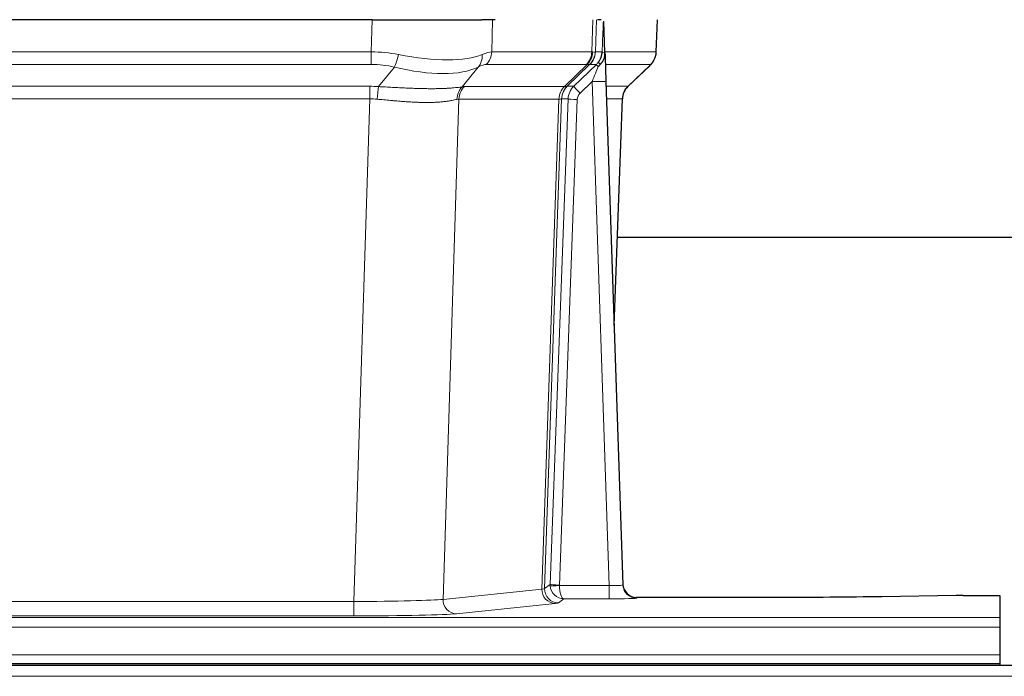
# Model space of a CAD drawing. Header units: inches. Extents: x 0 to 20790, y -12 to 14700.
# Tile 89 of 184: x 3256 to 3470, y 11952 to 12095. Entities that reach past the tile are written whole.
import ezdxf

# ---------------------------------------------------------------- set-up
doc = ezdxf.new("R2010")
doc.units = ezdxf.units.IN
doc.layers.add('1', color=7, linetype='Continuous', true_color=0xffffff)

msp = doc.modelspace()

# ---------------------------------------------------------------- linework, layer by layer
at = {"layer": '1', "color": 2, "linetype": 'Continuous', "lineweight": 25}
for p, q in [((3332.336, 12094.525), (3117.113, 12094.525)), ((3332.336, 12094.525), (3356.195, 12094.525)), ((3359.09, 12094.525), (3356.195, 12094.525)), ((3382.129, 12094.525), (3381.344, 12094.525)), ((3382.936, 12087.364), (3382.709, 12094.094)), ((3394.074, 12087.515), (3394.322, 12094.525)), ((3382.938, 12087.314), (3382.936, 12087.364)), ((3387.924, 12080), (3392.661, 12084.51)), ((3383.146, 12081.046), (3386.834, 11971.67)), ((3384.934, 12028.022), (3386.713, 12077.295)), ((3553.841, 12047.153), (3385.687, 12047.153)), ((3386.834, 11971.67), (3386.842, 11971.536)), ((3419.725, 11968.904), (3389.822, 11968.904)), ((3459.269, 11969.313), (3443.104, 11969.068)), ((3460.767, 11969.323), (3468.725, 11969.323)), ((3468.725, 11969.323), (3468.725, 11964.55)), ((3468.725, 11964.55), (3468.725, 11962.481)), ((3468.725, 11962.481), (3468.725, 11956.455)), ((3468.725, 11956.455), (3468.725, 11954.525)), ((3955.225, 11954.13), (2978.225, 11954.13)), ((2980.725, 11954.525), (3468.725, 11954.525)), ((3468.725, 11954.525), (3468.725, 11954.13))]:
    msp.add_line(p, q, dxfattribs=at)
at = {"layer": '1', "color": 110, "linetype": 'Continuous', "lineweight": 13}
for p, q in [((3332.146, 12087.531), (3332.336, 12094.525)), ((3358.518, 12094.525), (3358.328, 12087.531)), ((3380.075, 12087.531), (3380.318, 12094.525)), ((3381.103, 12094.525), (3380.86, 12087.531)), ((3394.058, 12087.531), (3394.306, 12094.525)), ((3117.304, 12087.531), (3332.146, 12087.531)), ((3332.146, 12084.793), (3332.146, 12087.531)), ((3358.328, 12087.531), (3380.075, 12087.531)), ((3380.86, 12087.531), (3382.321, 12087.531)), ((3382.93, 12087.531), (3394.058, 12087.531)), ((3332.146, 12084.793), (3117.304, 12084.793)), ((3333.716, 12079.966), (3337.17, 12084.234)), ((3355.368, 12084.234), (3351.875, 12079.917)), ((3378.892, 12084.793), (3357.145, 12084.793)), ((3374.112, 12079.984), (3379.058, 12084.781)), ((3379.604, 12084.781), (3374.712, 12080.037)), ((3376.149, 12080.043), (3381.077, 12084.793)), ((3381.077, 12084.793), (3379.642, 12084.793)), ((3392.84, 12084.793), (3383.02, 12084.793)), ((3387.932, 12080.02), (3392.745, 12084.601)), ((3117.646, 12080.042), (3331.804, 12080.042)), ((3331.804, 12077.305), (3331.804, 12080.042)), ((3352.378, 12079.984), (3374.112, 12079.984)), ((3374.737, 12080.043), (3376.149, 12080.043)), ((3380.147, 12081.05), (3377.538, 12078.535)), ((3383.841, 11971.509), (3380.147, 12081.05)), ((3383.179, 12080.043), (3387.919, 12080.043)), ((3331.804, 12077.305), (3117.646, 12077.305)), ((3328.33, 11968.019), (3331.804, 12077.305)), ((3351.196, 12077.264), (3347.738, 11968.488)), ((3372.93, 12077.264), (3351.196, 12077.264)), ((3369.224, 11970.735), (3372.936, 12077.264)), ((3373.519, 12077.308), (3369.809, 11970.848)), ((3371.038, 11971.745), (3374.929, 12077.308)), ((3376.926, 12077.167), (3373.035, 11971.604)), ((3374.929, 12077.308), (3373.519, 12077.308)), ((3386.701, 12077.308), (3383.272, 12077.308)), ((3384.928, 12028.195), (3386.701, 12077.308)), ((3347.738, 11968.488), (3369.224, 11970.735)), ((3369.809, 11970.848), (3371.038, 11971.745)), ((3373.036, 11971.509), (3383.841, 11971.509)), ((3383.841, 11971.509), (3383.841, 11968.614)), ((3373.999, 11968.614), (3372.805, 11967.742)), ((3383.841, 11968.614), (3373.999, 11968.614)), ((3389.822, 11968.904), (3389.832, 11968.772)), ((3121.12, 11968.019), (3328.33, 11968.019)), ((3328.33, 11968.019), (3328.33, 11964.915)), ((3372.132, 11967.618), (3350.647, 11965.371)), ((2980.725, 11964.55), (3468.725, 11964.55)), ((3328.33, 11964.915), (3121.12, 11964.915)), ((2980.725, 11962.481), (3468.725, 11962.481)), ((2980.725, 11956.455), (3468.725, 11956.455)), ((3955.225, 11951.765), (2978.225, 11951.765))]:
    msp.add_line(p, q, dxfattribs=at)
for centre, major_axis, ratio, start_param, end_param in [((3331.496, 12064.67), (26.983, 1.545), 0.8452785, 1.2775604, 1.4983912), ((3337.17, 12087.112), (-0.881, -3.902), 0.2224052, 0.7930597, 1.5799958), ((3332.399, 12097.76), (-26.677, 8.186), 0.3267204, 1.882912, 2.7667489), ((3352.672, 12087.112), (1.736, -3.604), 0.8689501, 0.3464596, 1.1333957), ((3331.496, 12064.67), (27.492, 22.639), 0.1155218, 0.1441436, 0.3649744), ((3354.449, 12087.67), (0, -4), 0.9702957, 0.7679449, 1.5358897), ((3376.196, 12087.67), (0, -4), 0.9702957, 0.7679449, 1.5358897), ((3376.362, 12087.658), (-0.603, -3.954), 0.9772749, 0.9153799, 1.6837369), ((3376.827, 12087.658), (1.703, -3.619), 0.9971774, 0.3287851, 1.0971421), ((3376.865, 12087.67), (0, -4), 0.9993908, 0.7679449, 1.5358897), ((3353.065, 12064.67), (27.661, 22.629), 0.117212, 0.1096858, 0.141666), ((3354.216, 12097.76), (-26.658, 10.191), 0.0473724, 2.9456198, 3.0909709), ((3353.065, 12064.67), (27.808, 22.856), 0.0163197, 0.0204946, 0.0524748), ((3384.319, 12087.461), (-1.999, 0.077), 0.1036431, 0.0350743, 0.8106069), ((3390.063, 12087.67), (0, 4), 0.9993908, 3.9095375, 4.6774824), ((3331.496, 12061.793), (16.721, 16.271), 0.9721633, 0.5640914, 0.7849223), ((3332.399, 12097.76), (-25.873, 10.634), 0.4068526, 1.919368, 2.8032049), ((3334.192, 12061.793), (23.46, 22.829), 0.1194803, 0.122173, 0.3430038), ((3355.761, 12061.793), (23.636, 22.829), 0.1185166, 0.0901185, 0.1220988), ((3354.216, 12097.76), (-25.449, 12.923), 0.0600246, 2.9512599, 3.096611), ((3355.842, 12061.793), (23.81, 22.997), 0.0168486, 0.0174428, 0.049423), ((3380.147, 12081.12), (1.856, 4.567), 0.0053314, 4.6992705, 5.4949999), ((3382.465, 12083.354), (1.388, -1.44), 0.0242285, 3.1658454, 3.9417885), ((3378.3, 12087.67), (3.533, 1.889), 0.9978056, 4.9883752, 5.1348755), ((3383.052, 12084.009), (1.583, -1.222), 0.0276319, 3.169255, 3.9405385), ((3369.025, 12061.793), (23.826, 22.996), 0.016839, 6.1714068, 6.3006297), ((3331.014, 12056.042), (17.528, 16.98), 0.9676454, 0.7049972, 0.7848447), ((3333.716, 12077.089), (0.32, 3.987), 0.0824896, 0.7712526, 1.5399639), ((3354.571, 12077.039), (-0.926, 3.891), 0.9457602, 0.5436933, 1.3082514), ((3355.074, 12077.107), (0, 4), 0.9702957, 0.7679449, 1.5315264), ((3328.313, 12055.875), (24.592, 23.931), 0.1189226, 0.1216051, 0.196623), ((3376.809, 12077.107), (0, 4), 0.9702957, 0.7679449, 1.5315264), ((3376.814, 12077.107), (-0.019, 4), 0.9702844, 0.7633847, 1.5270253), ((3377.489, 12077.16), (-1.442, 3.731), 0.998056, 0.3995344, 1.1665625), ((3377.514, 12077.166), (0, 4), 0.9993908, 0.7679449, 1.5351916), ((3349.9, 12056.025), (24.848, 24.014), 0.0168508, 0.0174343, 0.0398873), ((3378.926, 12077.166), (2.83, 2.828), 0.9993905, 1.5533428, 2.3205896), ((3377.538, 12078.604), (1.388, -1.44), 0.0242285, 3.1658454, 4.7375178), ((3380.147, 12080.945), (2.998, 0.101), 0.0348797, 6.2820091, 7.8528054), ((3390.696, 12077.166), (0, -4), 0.9993908, 3.9095375, 4.6767843), ((3363.051, 12056.026), (24.879, 24.014), 0.016827, 6.2565923, 6.3006169), ((3378.926, 12077.096), (1.703, 1.052), 0.998638, 1.7848011, 2.5520479), ((3331.014, 12053.165), (2.819, 24.028), 0.8253155, 0.0219437, 0.1017913), ((3331.009, 12052.998), (20.559, 24.143), 0.118818, 0.0965283, 0.1715462), ((3352.678, 12053.149), (20.849, 24.157), 0.0182438, 0.0122069, 0.0346603), ((3376.926, 12077.237), (1.999, -0.074), 0.0348758, 3.1764983, 4.7136745), ((3365.828, 12053.148), (20.882, 24.158), 0.0154016, 6.2548756, 6.2989002), ((3372.132, 11970.617), (0.312, -2.984), 0.969741, 4.5720353, 6.175756), ((3349.806, 11970.763), (20.016, 0.105), 0.0266879, 6.037898, 6.2472222), ((3372.805, 11970.741), (1.769, -2.423), 0.9990158, 4.0464368, 5.6519121), ((3374.035, 11971.64), (0.383, 2.976), 0.9995819, 1.6634704, 1.7592358), ((3373.035, 11971.674), (1.999, -0.074), 0.0348758, 3.1764983, 4.7136745), ((3373.036, 11971.578), (-1.997, -0.118), 0.0348391, 0.0373692, 1.5687431), ((3373.999, 11971.613), (-0.98, 2.84), 0.9849493, 1.294853, 2.8045628), ((3374.035, 11971.57), (0.606, 0.798), 0.9977275, 2.1839018, 2.2796673), ((3373.999, 11971.613), (-0.028, 3), 0.3214645, 1.6026847, 3.1123946), ((3383.829, 11971.771), (-3.005, 0.103), 0.0869619, 1.577888, 3.1486843), ((3389.832, 11971.771), (-2.991, -0.235), 0.9996552, 0.0000105, 1.4923863), ((3328.323, 11968.516), (20.013, 0.095), 0.0248544, 4.7125895, 6.0379715), ((3350.647, 11968.37), (0.312, -2.984), 0.969741, 4.5720353, 6.175756), ((3383.829, 11968.772), (-6.003, 0), 0.0262109, 1.5728579, 3.1436542), ((3349.806, 11967.764), (23.014, 0), 0.0261612, 6.0380559, 6.2473801), ((3328.323, 11965.517), (-23.012, 0), 0.0261647, 1.5710736, 2.8964556)]:
    msp.add_ellipse(centre, major_axis=major_axis, ratio=ratio, start_param=start_param, end_param=end_param, dxfattribs=at)
at = {"layer": '1', "color": 2, "linetype": 'Continuous', "lineweight": 25}
for centre, major_axis, ratio, start_param, end_param in [((3383.146, 12081.221), (-0.227, 6.726), 0.0008736, 0.4374328, 1.5967123), ((3389.968, 12087.478), (3.174, -2.434), 0.9869112, 6.1322815, 6.2830018), ((3390.709, 12077.142), (-3.886, 0.947), 0.998973, 5.7186048, 6.4862172), ((3389.822, 11971.908), (-0.15, 3), 0.998739, 1.5545356, 3.0917055), ((3460.77, 11969.245), (-3, 0), 0.0262223, 4.7133912, 5.2365954)]:
    msp.add_ellipse(centre, major_axis=major_axis, ratio=ratio, start_param=start_param, end_param=end_param, dxfattribs=at)
at = {"layer": '1', "color": 110, "linetype": 'Continuous', "lineweight": 13}
for points, knots in [([(3382.321, 12087.531), (3382.343, 12088.083), (3382.364, 12088.634), (3382.407, 12089.737), (3382.429, 12090.287), (3382.462, 12091.112), (3382.473, 12091.387), (3382.495, 12091.936), (3382.506, 12092.21), (3382.528, 12092.757), (3382.539, 12093.03), (3382.556, 12093.438), (3382.562, 12093.574), (3382.574, 12093.846), (3382.579, 12093.981), (3382.585, 12094.116)], [0, 0, 0, 0, 0.25, 0.25, 0.5, 0.5, 0.625, 0.625, 0.75, 0.75, 0.875, 0.875, 0.9375, 0.9375, 1, 1, 1, 1]), ([(3333.716, 12079.966), (3334.234, 12079.943), (3334.75, 12079.918), (3335.775, 12079.867), (3336.285, 12079.841), (3336.919, 12079.808), (3337.046, 12079.801), (3337.299, 12079.788), (3337.425, 12079.782), (3337.802, 12079.762), (3338.051, 12079.75), (3338.793, 12079.713), (3339.28, 12079.689), (3340.239, 12079.646), (3340.711, 12079.626), (3341.639, 12079.591), (3342.096, 12079.575), (3342.77, 12079.556), (3342.992, 12079.551), (3343.323, 12079.543), (3343.433, 12079.541), (3343.597, 12079.538), (3343.652, 12079.537), (3343.76, 12079.535), (3344.247, 12079.527), (3344.715, 12079.522), (3345.521, 12079.521), (3346.298, 12079.525), (3347.021, 12079.541), (3347.717, 12079.563), (3348.051, 12079.576), (3348.451, 12079.596), (3348.53, 12079.6), (3348.687, 12079.609), (3348.764, 12079.613), (3348.993, 12079.627), (3349.141, 12079.636), (3349.571, 12079.666), (3349.839, 12079.688), (3350.341, 12079.733), (3350.574, 12079.757), (3351.005, 12079.804), (3351.204, 12079.828), (3351.566, 12079.874), (3351.729, 12079.896), (3351.875, 12079.917)], [0, 0, 0, 0, 0.0625, 0.0625, 0.125, 0.125, 0.140625, 0.140625, 0.15625, 0.15625, 0.1875, 0.1875, 0.25, 0.25, 0.3125, 0.3125, 0.375, 0.375, 0.40625, 0.40625, 0.421875, 0.421875, 0.4296875, 0.4296875, 0.4375, 0.5, 0.5, 0.5625, 0.625, 0.625, 0.6875, 0.6875, 0.703125, 0.703125, 0.71875, 0.71875, 0.75, 0.75, 0.8125, 0.8125, 0.875, 0.875, 0.9375, 0.9375, 1, 1, 1, 1]), ([(3350.777, 12077.204), (3350.621, 12077.162), (3350.449, 12077.118), (3350.074, 12077.033), (3349.87, 12076.99), (3349.432, 12076.908), (3349.198, 12076.869), (3348.698, 12076.794), (3348.432, 12076.759), (3348.01, 12076.711), (3347.865, 12076.696), (3347.642, 12076.674), (3347.567, 12076.667), (3347.414, 12076.653), (3347.338, 12076.647), (3346.949, 12076.615), (3346.626, 12076.594), (3345.956, 12076.56), (3345.262, 12076.534), (3344.521, 12076.526), (3343.756, 12076.527), (3343.361, 12076.532), (3342.903, 12076.543), (3342.852, 12076.544), (3342.749, 12076.547), (3342.698, 12076.548), (3342.543, 12076.553), (3342.232, 12076.562), (3341.917, 12076.574), (3341.282, 12076.602), (3340.852, 12076.624), (3339.977, 12076.676), (3339.533, 12076.706), (3338.632, 12076.772), (3338.174, 12076.808), (3337.477, 12076.867), (3337.243, 12076.887), (3336.889, 12076.918), (3336.77, 12076.928), (3336.533, 12076.949), (3336.414, 12076.96), (3335.817, 12077.014), (3335.337, 12077.059), (3334.372, 12077.148), (3333.886, 12077.194), (3333.397, 12077.238)], [0, 0, 0, 0, 0.0625, 0.0625, 0.125, 0.125, 0.1875, 0.1875, 0.25, 0.25, 0.28125, 0.28125, 0.296875, 0.296875, 0.3125, 0.3125, 0.375, 0.375, 0.4375, 0.5, 0.5, 0.5625, 0.5625, 0.5703125, 0.5703125, 0.578125, 0.578125, 0.59375, 0.625, 0.625, 0.6875, 0.6875, 0.75, 0.75, 0.8125, 0.8125, 0.84375, 0.84375, 0.859375, 0.859375, 0.875, 0.875, 0.9375, 0.9375, 1, 1, 1, 1]), ([(3373.499, 12077.304), (3373.462, 12077.29), (3373.397, 12077.279), (3373.21, 12077.266), (3373.087, 12077.263), (3372.936, 12077.264)], [0, 0, 0, 0, 0.5, 0.5, 1, 1, 1, 1])]:
    msp.add_open_spline(points, degree=3, knots=knots, dxfattribs=at)
at = {"layer": '1', "color": 2, "linetype": 'Continuous', "lineweight": 25}
msp.add_open_spline([(3382.585, 12094.116), (3382.589, 12094.112), (3382.614, 12094.105), (3382.672, 12094.098), (3382.709, 12094.094)], degree=3, dxfattribs=at)
for points, knots in [([(3381.468, 12085.229), (3381.485, 12085.251), (3381.501, 12085.273), (3381.534, 12085.316), (3381.55, 12085.338), (3381.597, 12085.404), (3381.627, 12085.448), (3381.714, 12085.581), (3381.768, 12085.671), (3381.869, 12085.852), (3381.915, 12085.944), (3381.98, 12086.084), (3382, 12086.131), (3382.04, 12086.226), (3382.058, 12086.273), (3382.111, 12086.416), (3382.143, 12086.512), (3382.199, 12086.707), (3382.224, 12086.805), (3382.265, 12087.005), (3382.282, 12087.107), (3382.302, 12087.263), (3382.307, 12087.316), (3382.316, 12087.423), (3382.319, 12087.477), (3382.321, 12087.531)], [0, 0, 0, 0, 0.03125, 0.03125, 0.0625, 0.0625, 0.125, 0.125, 0.25, 0.25, 0.375, 0.375, 0.4375, 0.4375, 0.5, 0.5, 0.625, 0.625, 0.75, 0.75, 0.875, 0.875, 0.9375, 0.9375, 1, 1, 1, 1]), ([(3381.923, 12084.83), (3381.942, 12084.854), (3381.962, 12084.876), (3382.002, 12084.92), (3382.023, 12084.941), (3382.063, 12084.983), (3382.083, 12085.004), (3382.122, 12085.045), (3382.142, 12085.066), (3382.2, 12085.129), (3382.237, 12085.171), (3382.309, 12085.258), (3382.344, 12085.302), (3382.411, 12085.392), (3382.443, 12085.438), (3382.489, 12085.51), (3382.504, 12085.534), (3382.534, 12085.582), (3382.548, 12085.607), (3382.618, 12085.731), (3382.667, 12085.833), (3382.753, 12086.044), (3382.79, 12086.152), (3382.829, 12086.292), (3382.836, 12086.32), (3382.85, 12086.377), (3382.857, 12086.405), (3382.875, 12086.491), (3382.886, 12086.549), (3382.914, 12086.722), (3382.939, 12086.955), (3382.942, 12087.193), (3382.938, 12087.314)], [0, 0, 0, 0, 0.03125, 0.03125, 0.0625, 0.0625, 0.09375, 0.09375, 0.125, 0.125, 0.1875, 0.1875, 0.25, 0.25, 0.3125, 0.3125, 0.34375, 0.34375, 0.375, 0.375, 0.5, 0.5, 0.625, 0.625, 0.65625, 0.65625, 0.6875, 0.6875, 0.75, 0.75, 0.875, 1, 1, 1, 1]), ([(3393.142, 12085.044), (3393.2, 12085.112), (3393.327, 12085.295), (3393.577, 12085.677), (3393.882, 12086.359), (3394.088, 12087.01), (3394.056, 12087.423), (3394.051, 12087.478)], [0, 0, 0, 0, 0.2255282, 0.4356233, 0.6511466, 0.9537437, 1, 1, 1, 1]), ([(3381.473, 12084.333), (3381.513, 12084.372), (3381.552, 12084.412), (3381.629, 12084.493), (3381.667, 12084.534), (3381.78, 12084.658), (3381.853, 12084.743), (3381.923, 12084.83)], [0, 0, 0, 0, 0.25, 0.25, 0.5, 0.5, 1, 1, 1, 1]), ([(3443.104, 11969.068), (3439.571, 11969.015), (3435.769, 11968.973), (3427.886, 11968.918), (3423.806, 11968.904), (3419.725, 11968.904)], [0, 0, 0, 0, 0.5, 0.5, 1, 1, 1, 1])]:
    msp.add_open_spline(points, degree=3, knots=knots, dxfattribs=at)
at = {"layer": '1', "color": 110, "linetype": 'Continuous', "lineweight": 13}
for points, weights in [([(3374.112, 12079.984), (3374.115, 12079.984), (3374.118, 12079.985)], [0.499999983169, 0.500000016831, 0.499999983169]), ([(3372.936, 12077.264), (3372.933, 12077.264), (3372.93, 12077.264)], [0.500000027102, 0.499999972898, 0.500000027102])]:
    msp.add_rational_spline(points, weights, degree=2, dxfattribs=at)
msp.add_open_spline([(3374.118, 12079.985), (3374.281, 12079.99), (3374.543, 12080.005), (3374.677, 12080.025), (3374.712, 12080.037)], degree=3, dxfattribs=at)

doc.saveas('drawing.dxf')
